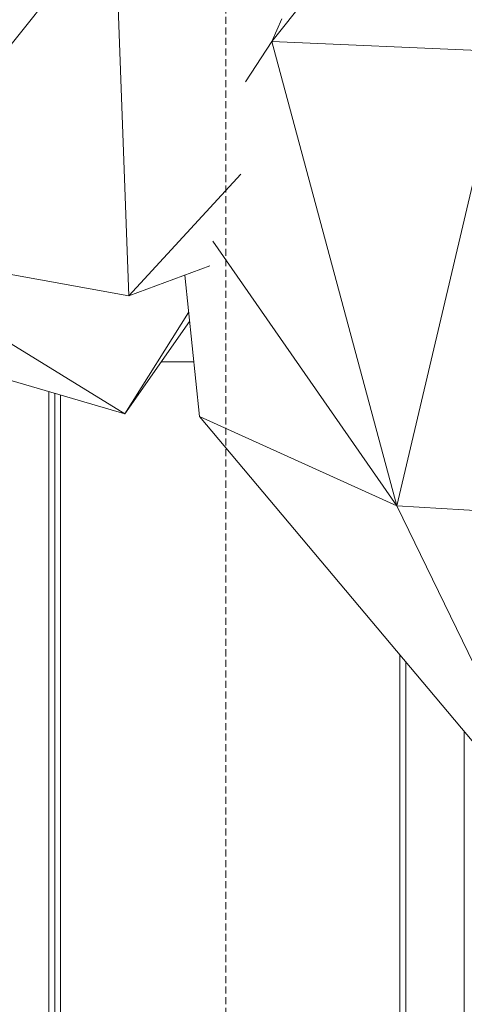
# Model space of a CAD drawing. Header units: millimetres. Extents: x 2016 to 102618, y -16590 to 68005.
# Tile 89 of 256: x 14391 to 14771, y 55306 to 56147. Entities that reach past the tile are written whole.
import ezdxf

# ---------------------------------------------------------------- set-up
doc = ezdxf.new("R2010")
doc.units = ezdxf.units.MM
doc.linetypes.add('dash 6_3', pattern=[9, 6, -3])
for name, color, linetype, lineweight in [('A-DETL', 90, 'Continuous', 18), ('A-GENM', 13, 'Continuous', 13), ('G-IMPT', 8, 'Continuous', 5), ('L-PLNT', 71, 'Continuous', 13)]:
    doc.layers.add(name, color=color, linetype=linetype, lineweight=lineweight)

# ---------------------------------------------------------------- blocks, each defined once
blk = doc.blocks.new('Enscape AssetDefinition - Ficus 1 - Enscape AssetDefinition - Ficus 1-940401-00 Begane grond')
at = {"layer": 'L-PLNT'}
for p, q in [((-262.02, -537.44), (-105.32, -341.17)), ((-105.32, -341.17), (-93.25, -666.89)), ((2.38, -562.92), (-93.25, -666.89)), ((-93.25, -666.89), (-248.54, -638.76)), ((-23.98, -641.2), (-93.25, -666.89)), ((-243.37, -677.65), (-96.65, -767.75)), ((-96.65, -767.75), (-42.25, -681.01)), ((-96.65, -767.75), (-41.43, -688.94)), ((-96.65, -767.75), (-295.12, -709.72))]:
    blk.add_line(p, q, dxfattribs=at)
blk = doc.blocks.new('Enscape AssetDefinition - Tree 07 - Enscape AssetDefinition - Tree 07-998198-00 Begane grond')
at = {"layer": 'L-PLNT'}
for p, q in [((-361.62, 1151.63), (-482.44, 1139.13)), ((-482.44, 1139.13), (-852.97, 827.24)), ((-482.44, 1139.13), (-558.73, 970.48)), ((-332.58, 1127.72), (-558.73, 970.48)), ((-196.48, 1099.64), (-162.27, 1077.1)), ((-558.73, 970.48), (-162.27, 1077.1)), ((-162.27, 1077.1), (-170.89, 879.1)), ((-52.7, 990.74), (-162.27, 1077.1)), ((-142.92, 1068.76), (-162.27, 1077.1)), ((-558.73, 970.48), (-852.97, 827.24)), ((-558.73, 970.48), (-584.13, 540.75)), ((-558.73, 970.48), (-170.89, 879.1))]:
    blk.add_line(p, q, dxfattribs=at)
blk = doc.blocks.new('Glijbanen_geen_host - 2019220_glijbaan_2020_08_26_no bolts2_dwg-4658142-00 Begane grond')
at = {"layer": 'G-IMPT'}
for p, q in [((13022.17, 71854.61), (13049.75, 71854.61)), ((12926, 71829.11), (12926, 70904.9)), ((12931, 70905.25), (12931, 71827.65)), ((12931, 70905.25), (12931, 71827.65)), ((12936, 70915.39), (12936, 71826.19)), ((13226, 70915.39), (13226, 71604.21)), ((13231, 70915.73), (13231, 71598.27)), ((13231, 70915.73), (13231, 71598.27)), ((13281, 71538.87), (13281, 70972.5))]:
    blk.add_line(p, q, dxfattribs=at)
blk = doc.blocks.new('Glijbanen_geen_host - Glijbanen_geen_host-4648188-00 Begane grond')
blk.add_blockref('Glijbanen_geen_host - 2019220_glijbaan_2020_08_26_no bolts2_dwg-4658142-00 Begane grond', (0, 0))

msp = doc.modelspace()

# ---------------------------------------------------------------- linework, layer by layer
at = {"layer": 'A-DETL', "linetype": 'dash 6_3', "lineweight": 13}
msp.add_line((14567.03, 58570.14), (14567.03, 46520.14), dxfattribs=at)

# ---------------------------------------------------------------- block references
at = {"layer": 'A-GENM'}
msp.add_blockref('Glijbanen_geen_host - Glijbanen_geen_host-4648188-00 Begane grond', (1489.7, -16000), dxfattribs=at)
at = {"layer": 'L-PLNT', "rotation": 89.9999999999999}
msp.add_blockref('Enscape AssetDefinition - Tree 07 - Enscape AssetDefinition - Tree 07-998198-00 Begane grond', (15683.42, 56290.29), dxfattribs=at)
at = {"layer": 'L-PLNT'}
msp.add_blockref('Enscape AssetDefinition - Ficus 1 - Enscape AssetDefinition - Ficus 1-940401-00 Begane grond', (14577.33, 56577.86), dxfattribs=at)

doc.saveas('drawing.dxf')
